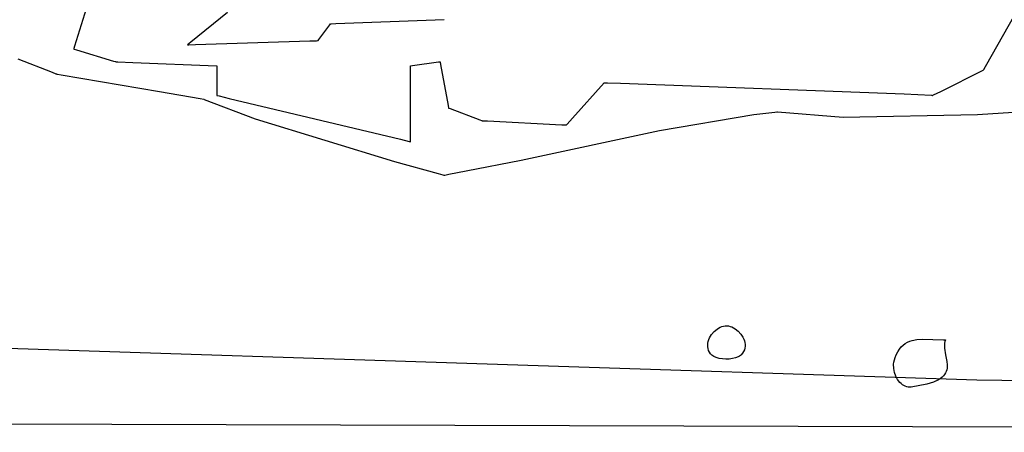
# Model space of a CAD drawing. Extents: x -3.81 to 3.8, y -2.54 to 5.19.
# Tile 14 of 93: x -2.2 to -1.5, y -2.54 to -2.25. Entities that reach past the tile are written whole.
import ezdxf

# ---------------------------------------------------------------- set-up
doc = ezdxf.new("R2010")
doc.units = 0

msp = doc.modelspace()

# ---------------------------------------------------------------- linework, layer by layer
at = {"layer": 'Layer 1', "color": 7, "linetype": 'CONTINUOUS'}
for p, q in [((-2.148386, -2.232984), (-2.158853, -2.267004)), ((-2.05122, -2.243476), (-2.077099, -2.264183)), ((-1.518014, -2.281235), (-1.49708, -2.244596)), ((-1.979306, -2.252018), (-1.97886, -2.251423)), ((-1.97886, -2.251423), (-1.978764, -2.251296)), ((-1.978764, -2.251296), (-1.978755, -2.251284)), ((-1.978755, -2.251284), (-1.978753, -2.25128)), ((-1.978753, -2.25128), (-1.978752, -2.25128)), ((-1.978752, -2.25128), (-1.978752, -2.25128)), ((-1.978752, -2.25128), (-1.978752, -2.25128)), ((-1.978752, -2.25128), (-1.978751, -2.25128)), ((-1.978751, -2.25128), (-1.978747, -2.251279)), ((-1.978747, -2.251279), (-1.978729, -2.251279)), ((-1.978729, -2.251279), (-1.978651, -2.251276)), ((-1.978651, -2.251276), (-1.978333, -2.251264)), ((-1.978333, -2.251264), (-1.975078, -2.251143)), ((-1.975078, -2.251143), (-1.905195, -2.248554)), ((-1.905195, -2.248554), (-1.898756, -2.248315)), ((-1.987091, -2.262395), (-1.979306, -2.252018)), ((-2.077099, -2.264183), (-2.079488, -2.266094)), ((-2.073767, -2.26591), (-1.993339, -2.263314)), ((-1.993339, -2.263314), (-1.988743, -2.263165)), ((-1.988743, -2.263165), (-1.987763, -2.263134)), ((-1.987763, -2.263134), (-1.98767, -2.263131)), ((-1.98767, -2.263131), (-1.987648, -2.26313)), ((-1.987648, -2.26313), (-1.987643, -2.26313)), ((-1.987643, -2.26313), (-1.987642, -2.26313)), ((-1.987642, -2.26313), (-1.987641, -2.263129)), ((-1.987642, -2.26313), (-1.987642, -2.26313)), ((-1.987642, -2.26313), (-1.987642, -2.26313)), ((-1.987641, -2.263129), (-1.987639, -2.263126)), ((-1.987639, -2.263126), (-1.98763, -2.263114)), ((-1.98763, -2.263114), (-1.987535, -2.262988)), ((-1.987535, -2.262988), (-1.987091, -2.262395)), ((-2.159482, -2.269049), (-2.159484, -2.269055)), ((-2.159484, -2.269055), (-2.159484, -2.269055)), ((-2.159484, -2.269055), (-2.159484, -2.269055)), ((-2.159484, -2.269055), (-2.159484, -2.269055)), ((-2.159484, -2.269055), (-2.159482, -2.269056)), ((-2.159393, -2.268758), (-2.159482, -2.269049)), ((-2.159482, -2.269056), (-2.159475, -2.269058)), ((-2.159475, -2.269058), (-2.159444, -2.269067)), ((-2.159444, -2.269067), (-2.159118, -2.269165)), ((-2.158853, -2.267004), (-2.159393, -2.268758)), ((-2.159118, -2.269165), (-2.157593, -2.269623)), ((-2.157593, -2.269623), (-2.131426, -2.277475)), ((-2.079488, -2.266094), (-2.079488, -2.266094)), ((-2.079488, -2.266094), (-2.079487, -2.266094)), ((-2.079487, -2.266094), (-2.079481, -2.266094)), ((-2.079481, -2.266094), (-2.079458, -2.266094)), ((-2.079458, -2.266094), (-2.079363, -2.26609)), ((-2.079363, -2.26609), (-2.078376, -2.266059)), ((-2.078376, -2.266059), (-2.073767, -2.26591)), ((-2.174441, -2.285615), (-2.198468, -2.276175)), ((-2.131426, -2.277475), (-2.130083, -2.277878)), ((-2.130083, -2.277878), (-2.129863, -2.277944)), ((-2.129863, -2.277944), (-2.129858, -2.277945)), ((-2.129858, -2.277945), (-2.129858, -2.277945)), ((-2.129858, -2.277945), (-2.129858, -2.277945)), ((-2.129858, -2.277945), (-2.129857, -2.277945)), ((-2.129857, -2.277945), (-2.129852, -2.277945)), ((-2.129852, -2.277945), (-2.129801, -2.277947)), ((-2.129801, -2.277947), (-2.129549, -2.277958)), ((-2.129549, -2.277958), (-2.128478, -2.278002)), ((-2.128478, -2.278002), (-2.117987, -2.27844)), ((-2.117987, -2.27844), (-2.05899, -2.280899)), ((-1.921141, -2.280721), (-1.902822, -2.278102)), ((-1.902822, -2.278102), (-1.901879, -2.277968)), ((-1.901879, -2.277968), (-1.901724, -2.277945)), ((-1.901724, -2.277945), (-1.901721, -2.277945)), ((-1.901721, -2.277945), (-1.90172, -2.277945)), ((-1.90172, -2.277945), (-1.90172, -2.277945)), ((-1.90172, -2.277945), (-1.90172, -2.277945)), ((-1.90172, -2.277945), (-1.90172, -2.277948)), ((-1.90172, -2.277948), (-1.901718, -2.277956)), ((-1.901718, -2.277956), (-1.901712, -2.277991)), ((-1.901712, -2.277991), (-1.901647, -2.278351)), ((-1.901647, -2.278351), (-1.901341, -2.280032)), ((-2.17193, -2.286601), (-2.174441, -2.285615)), ((-2.05899, -2.280899), (-2.058778, -2.280908)), ((-2.058778, -2.280908), (-2.058748, -2.280909)), ((-2.058748, -2.280909), (-2.058748, -2.280909)), ((-2.058748, -2.280909), (-2.058748, -2.28091)), ((-2.058748, -2.28091), (-2.058748, -2.280911)), ((-2.058748, -2.280911), (-2.058748, -2.280916)), ((-2.058748, -2.280916), (-2.058748, -2.280937)), ((-2.058748, -2.280937), (-2.058748, -2.281163)), ((-2.058748, -2.281163), (-2.058748, -2.282227)), ((-2.058748, -2.282227), (-2.058748, -2.300543)), ((-1.922461, -2.28091), (-1.922461, -2.280909)), ((-1.922461, -2.280909), (-1.92246, -2.280909)), ((-1.922461, -2.280919), (-1.922461, -2.28091)), ((-1.922461, -2.28091), (-1.922461, -2.28091)), ((-1.922461, -2.281049), (-1.922461, -2.280919)), ((-1.922461, -2.281741), (-1.922461, -2.281049)), ((-1.922461, -2.284667), (-1.922461, -2.281741)), ((-1.922461, -2.331728), (-1.922461, -2.284667)), ((-1.92246, -2.280909), (-1.922459, -2.280909)), ((-1.922459, -2.280909), (-1.922454, -2.280909)), ((-1.922454, -2.280909), (-1.922433, -2.280905)), ((-1.922433, -2.280905), (-1.922206, -2.280873)), ((-1.922206, -2.280873), (-1.921141, -2.280721)), ((-1.901341, -2.280032), (-1.896108, -2.308817)), ((-1.549365, -2.298791), (-1.519682, -2.283951)), ((-1.519682, -2.283951), (-1.519552, -2.283886)), ((-1.519552, -2.283886), (-1.519524, -2.283872)), ((-1.519524, -2.283872), (-1.51952, -2.28387)), ((-1.51952, -2.28387), (-1.51952, -2.28387)), ((-1.51952, -2.28387), (-1.519519, -2.28387)), ((-1.519519, -2.28387), (-1.519518, -2.283867)), ((-1.519518, -2.283867), (-1.519512, -2.283858)), ((-1.519512, -2.283858), (-1.519488, -2.283815)), ((-1.519488, -2.283815), (-1.51923, -2.283363)), ((-1.51923, -2.283363), (-1.518014, -2.281235)), ((-2.171401, -2.286808), (-2.17193, -2.286601)), ((-2.171351, -2.286828), (-2.171401, -2.286808)), ((-2.171339, -2.286833), (-2.171351, -2.286828)), ((-2.171336, -2.286834), (-2.171339, -2.286833)), ((-2.171335, -2.286835), (-2.171336, -2.286834)), ((-2.171333, -2.286835), (-2.171335, -2.286835)), ((-2.171335, -2.286835), (-2.171335, -2.286835)), ((-2.170951, -2.2869), (-2.171333, -2.286835)), ((-2.168313, -2.287353), (-2.170951, -2.2869)), ((-2.09906, -2.299224), (-2.168313, -2.287353)), ((-1.80856, -2.317632), (-1.786296, -2.292896)), ((-1.786296, -2.292896), (-1.786198, -2.292787)), ((-1.786198, -2.292787), (-1.786177, -2.292764)), ((-1.786177, -2.292764), (-1.786173, -2.29276)), ((-1.786173, -2.29276), (-1.786173, -2.29276)), ((-1.786173, -2.29276), (-1.786172, -2.29276)), ((-1.786172, -2.29276), (-1.786163, -2.29276)), ((-1.786163, -2.29276), (-1.78612, -2.292762)), ((-1.78612, -2.292762), (-1.785937, -2.292768)), ((-1.785937, -2.292768), (-1.783971, -2.292832)), ((-1.783971, -2.292832), (-1.774707, -2.293136)), ((-1.774707, -2.293136), (-1.575255, -2.300459)), ((-2.070496, -2.30412), (-2.09906, -2.299224)), ((-1.554472, -2.301344), (-1.549365, -2.298791)), ((-2.067962, -2.304555), (-2.070496, -2.30412)), ((-2.067717, -2.304597), (-2.067962, -2.304555)), ((-2.067656, -2.304607), (-2.067717, -2.304597)), ((-2.067642, -2.30461), (-2.067656, -2.304607)), ((-2.067638, -2.30461), (-2.067642, -2.30461)), ((-2.067637, -2.30461), (-2.067638, -2.30461)), ((-2.067638, -2.30461), (-2.067638, -2.30461)), ((-2.067638, -2.30461), (-2.067638, -2.30461)), ((-2.067635, -2.304611), (-2.067637, -2.30461)), ((-2.067561, -2.304639), (-2.067635, -2.304611)), ((-2.03161, -2.318334), (-2.067561, -2.304639)), ((-2.058748, -2.300543), (-2.058748, -2.301486)), ((-2.058748, -2.301486), (-2.058748, -2.301642)), ((-2.058748, -2.301642), (-2.058748, -2.301645)), ((-2.058748, -2.301645), (-2.058748, -2.301646)), ((-2.058748, -2.301646), (-2.058748, -2.301646)), ((-2.058748, -2.301646), (-2.058746, -2.301646)), ((-2.058746, -2.301646), (-2.058737, -2.301648)), ((-2.058737, -2.301648), (-2.058702, -2.301657)), ((-2.058702, -2.301657), (-2.058559, -2.301691)), ((-2.058559, -2.301691), (-2.057055, -2.302051)), ((-2.057055, -2.302051), (-2.050033, -2.30373)), ((-2.050033, -2.30373), (-1.929659, -2.332519)), ((-1.575255, -2.300459), (-1.555993, -2.301592)), ((-1.555993, -2.301592), (-1.555265, -2.301634)), ((-1.555265, -2.301634), (-1.555104, -2.301644)), ((-1.555104, -2.301644), (-1.555076, -2.301646)), ((-1.555076, -2.301646), (-1.555075, -2.301646)), ((-1.555075, -2.301646), (-1.555074, -2.301645)), ((-1.555075, -2.301646), (-1.555075, -2.301646)), ((-1.555074, -2.301645), (-1.555072, -2.301644)), ((-1.555072, -2.301644), (-1.555062, -2.301639)), ((-1.555062, -2.301639), (-1.554961, -2.301589)), ((-1.554961, -2.301589), (-1.554472, -2.301344)), ((-1.896108, -2.308817), (-1.89584, -2.310291)), ((-1.89584, -2.310291), (-1.895796, -2.310531)), ((-1.895796, -2.310531), (-1.895795, -2.310535)), ((-1.895795, -2.310535), (-1.895795, -2.310535)), ((-1.895795, -2.310535), (-1.895795, -2.310535)), ((-1.895795, -2.310535), (-1.895794, -2.310536)), ((-1.895794, -2.310536), (-1.895788, -2.310538)), ((-1.895788, -2.310538), (-1.895765, -2.310547)), ((-1.895765, -2.310547), (-1.895668, -2.310583)), ((-1.895668, -2.310583), (-1.894677, -2.310955)), ((-1.894677, -2.310955), (-1.873758, -2.318796)), ((-1.666158, -2.313662), (-1.680833, -2.315292)), ((-1.66486, -2.313518), (-1.666158, -2.313662)), ((-1.664736, -2.313504), (-1.66486, -2.313518)), ((-1.664705, -2.313501), (-1.664736, -2.313504)), ((-1.664698, -2.3135), (-1.664705, -2.313501)), ((-1.664697, -2.3135), (-1.664698, -2.3135)), ((-1.664696, -2.3135), (-1.664697, -2.3135)), ((-1.664697, -2.3135), (-1.664697, -2.3135)), ((-1.664697, -2.3135), (-1.664697, -2.3135)), ((-1.664693, -2.3135), (-1.664696, -2.3135)), ((-1.664382, -2.313524), (-1.664693, -2.3135)), ((-1.618163, -2.317077), (-1.664382, -2.313524)), ((-1.498339, -2.313662), (-1.52362, -2.315292)), ((-1.933581, -2.348267), (-2.03161, -2.318334)), ((-1.873758, -2.318796), (-1.872459, -2.319283)), ((-1.872459, -2.319283), (-1.872152, -2.319398)), ((-1.872152, -2.319398), (-1.872095, -2.31942)), ((-1.872095, -2.31942), (-1.872091, -2.319421)), ((-1.872091, -2.319421), (-1.872091, -2.319421)), ((-1.872091, -2.319421), (-1.87209, -2.319421)), ((-1.87209, -2.319421), (-1.87209, -2.319421)), ((-1.87209, -2.319421), (-1.872086, -2.319421)), ((-1.872086, -2.319421), (-1.872072, -2.319422)), ((-1.872072, -2.319422), (-1.87201, -2.319425)), ((-1.87201, -2.319425), (-1.87136, -2.319458)), ((-1.87136, -2.319458), (-1.868314, -2.31961)), ((-1.868314, -2.31961), (-1.815979, -2.322229)), ((-1.812388, -2.321885), (-1.80856, -2.317632)), ((-1.680833, -2.315292), (-1.747344, -2.326458)), ((-1.52362, -2.315292), (-1.618163, -2.317077)), ((-1.747344, -2.326458), (-1.844632, -2.347416)), ((-1.815979, -2.322229), (-1.81329, -2.322363)), ((-1.81329, -2.322363), (-1.812847, -2.322385)), ((-1.812847, -2.322385), (-1.812839, -2.322386)), ((-1.812839, -2.322386), (-1.812839, -2.322386)), ((-1.812839, -2.322386), (-1.812838, -2.322386)), ((-1.812838, -2.322385), (-1.812836, -2.322383)), ((-1.812838, -2.322386), (-1.812838, -2.322385)), ((-1.812836, -2.322383), (-1.812829, -2.322375)), ((-1.812829, -2.322375), (-1.812754, -2.322292)), ((-1.812754, -2.322292), (-1.812388, -2.321885)), ((-1.929659, -2.332519), (-1.923488, -2.333995)), ((-1.923488, -2.333995), (-1.92248, -2.334236)), ((-1.92248, -2.334236), (-1.922461, -2.33424)), ((-1.922461, -2.333955), (-1.922461, -2.331728)), ((-1.922461, -2.334172), (-1.922461, -2.333955)), ((-1.922461, -2.334225), (-1.922461, -2.334172)), ((-1.922461, -2.334237), (-1.922461, -2.334225)), ((-1.922461, -2.33424), (-1.922461, -2.334237)), ((-1.922461, -2.33424), (-1.922461, -2.33424)), ((-1.922461, -2.33424), (-1.922461, -2.33424)), ((-1.902723, -2.356839), (-1.933581, -2.348267)), ((-1.844632, -2.347416), (-1.883423, -2.354959)), ((-1.883423, -2.354959), (-1.895438, -2.357296)), ((-1.89951, -2.357732), (-1.902723, -2.356839)), ((-1.898838, -2.357918), (-1.89951, -2.357732)), ((-1.898775, -2.357936), (-1.898838, -2.357918)), ((-1.89876, -2.35794), (-1.898775, -2.357936)), ((-1.898757, -2.357941), (-1.89876, -2.35794)), ((-1.898756, -2.357941), (-1.898757, -2.357941)), ((-1.898755, -2.357941), (-1.898756, -2.357941)), ((-1.898756, -2.357941), (-1.898756, -2.357941)), ((-1.898745, -2.357939), (-1.898755, -2.357941)), ((-1.898281, -2.357849), (-1.898745, -2.357939)), ((-1.895438, -2.357296), (-1.898281, -2.357849)), ((-1.708861, -2.467659), (-1.706803, -2.465912)), ((-1.706803, -2.465912), (-1.705698, -2.465192)), ((-1.705698, -2.465192), (-1.704557, -2.464589)), ((-1.704557, -2.464589), (-1.703392, -2.464114)), ((-1.703392, -2.464114), (-1.702213, -2.463777)), ((-1.702213, -2.463777), (-1.701034, -2.463591)), ((-1.701034, -2.463591), (-1.699862, -2.463565)), ((-1.699862, -2.463565), (-1.698684, -2.463701)), ((-1.698684, -2.463701), (-1.697504, -2.463991)), ((-1.697504, -2.463991), (-1.696333, -2.464422)), ((-1.696333, -2.464422), (-1.695182, -2.464984)), ((-1.695182, -2.464984), (-1.694064, -2.465667)), ((-1.694064, -2.465667), (-1.691967, -2.467348)), ((-1.712584, -2.473302), (-1.712047, -2.472071)), ((-1.712047, -2.472071), (-1.710639, -2.469741)), ((-1.710639, -2.469741), (-1.708861, -2.467659)), ((-1.691967, -2.467348), (-1.690135, -2.469379)), ((-1.690135, -2.469379), (-1.688658, -2.471672)), ((-1.688658, -2.471672), (-1.688081, -2.472889)), ((-1.688081, -2.472889), (-1.687627, -2.474139)), ((-1.566142, -2.473317), (-1.562489, -2.473099)), ((-1.562489, -2.473099), (-1.547401, -2.473548)), ((-1.713389, -2.477122), (-1.713266, -2.475838)), ((-1.713351, -2.478403), (-1.713389, -2.477122)), ((-1.713141, -2.479668), (-1.713351, -2.478403)), ((-1.713266, -2.475838), (-1.712994, -2.474561)), ((-1.712747, -2.480907), (-1.713141, -2.479668)), ((-1.712994, -2.474561), (-1.712584, -2.473302)), ((-1.687627, -2.474139), (-1.687307, -2.47541)), ((-1.687268, -2.479246), (-1.6876, -2.480495)), ((-1.687307, -2.47541), (-1.687133, -2.476692)), ((-1.687117, -2.477975), (-1.687268, -2.479246)), ((-1.687133, -2.476692), (-1.687117, -2.477975)), ((-1.579686, -2.481833), (-1.578513, -2.480027)), ((-1.578513, -2.480027), (-1.57724, -2.478481)), ((-1.57724, -2.478481), (-1.575874, -2.477174)), ((-1.575874, -2.477174), (-1.574423, -2.476088)), ((-1.574423, -2.476088), (-1.572893, -2.475204)), ((-1.572893, -2.475204), (-1.571293, -2.474504)), ((-1.571293, -2.474504), (-1.56963, -2.473969)), ((-1.56963, -2.473969), (-1.566142, -2.473317)), ((-1.547401, -2.473548), (-1.546488, -2.473507)), ((-1.546764, -2.475721), (-1.546878, -2.476867)), ((-1.546878, -2.476867), (-1.546828, -2.479206)), ((-1.546828, -2.479206), (-1.546038, -2.483997)), ((-1.546538, -2.474594), (-1.546764, -2.475721)), ((-1.546185, -2.473489), (-1.546538, -2.474594)), ((-1.546488, -2.473507), (-1.546261, -2.473493)), ((-1.546261, -2.473493), (-1.546204, -2.473489)), ((-1.546204, -2.473489), (-1.54619, -2.473489)), ((-1.54619, -2.473489), (-1.546186, -2.473488)), ((-1.546186, -2.473488), (-1.546185, -2.473488)), ((-1.546185, -2.473488), (-1.546185, -2.473489)), ((-1.712158, -2.482109), (-1.712747, -2.480907)), ((-1.711363, -2.483263), (-1.712158, -2.482109)), ((-1.710523, -2.484186), (-1.711363, -2.483263)), ((-1.709878, -2.484708), (-1.710523, -2.484186)), ((-1.709127, -2.485177), (-1.709878, -2.484708)), ((-1.707349, -2.485956), (-1.709127, -2.485177)), ((-1.705283, -2.486522), (-1.707349, -2.485956)), ((-1.703019, -2.486876), (-1.705283, -2.486522)), ((-1.700649, -2.487018), (-1.703019, -2.486876)), ((-1.698263, -2.486947), (-1.700649, -2.487018)), ((-1.695954, -2.486664), (-1.698263, -2.486947)), ((-1.693812, -2.486168), (-1.695954, -2.486664)), ((-1.691928, -2.48546), (-1.693812, -2.486168)), ((-1.691112, -2.485027), (-1.691928, -2.48546)), ((-1.690394, -2.48454), (-1.691112, -2.485027)), ((-1.689787, -2.484), (-1.690394, -2.48454)), ((-1.688848, -2.482883), (-1.689787, -2.484)), ((-1.688123, -2.481711), (-1.688848, -2.482883)), ((-1.6876, -2.480495), (-1.688123, -2.481711)), ((-1.582061, -2.487566), (-1.58159, -2.485994)), ((-1.58159, -2.485994), (-1.580751, -2.483916)), ((-1.580751, -2.483916), (-1.579686, -2.481833)), ((-1.546038, -2.483997), (-1.545119, -2.488796)), ((-1.582559, -2.490669), (-1.582382, -2.489127)), ((-1.582515, -2.493665), (-1.582559, -2.490669)), ((-1.581993, -2.496497), (-1.582515, -2.493665)), ((-1.582382, -2.489127), (-1.582061, -2.487566)), ((-1.545022, -2.493435), (-1.545238, -2.494549)), ((-1.545119, -2.488796), (-1.544909, -2.491146)), ((-1.544909, -2.491146), (-1.545022, -2.493435)), ((-1.581054, -2.499106), (-1.581993, -2.496497)), ((-1.579762, -2.501432), (-1.581054, -2.499106)), ((-1.54969, -2.500652), (-1.551097, -2.501547)), ((-1.548498, -2.499718), (-1.54969, -2.500652)), ((-1.547505, -2.498747), (-1.548498, -2.499718)), ((-1.546698, -2.497742), (-1.547505, -2.498747)), ((-1.546061, -2.496705), (-1.546698, -2.497742)), ((-1.545579, -2.49564), (-1.546061, -2.496705)), ((-1.545238, -2.494549), (-1.545579, -2.49564)), ((-1.578178, -2.503417), (-1.579762, -2.501432)), ((-1.577297, -2.504262), (-1.578178, -2.503417)), ((-1.576366, -2.505001), (-1.577297, -2.504262)), ((-1.575394, -2.505625), (-1.576366, -2.505001)), ((-1.574388, -2.506126), (-1.575394, -2.505625)), ((-1.573357, -2.506498), (-1.574388, -2.506126)), ((-1.572307, -2.506734), (-1.573357, -2.506498)), ((-1.571247, -2.506824), (-1.572307, -2.506734)), ((-1.570185, -2.506764), (-1.571247, -2.506824)), ((-1.559171, -2.504681), (-1.570185, -2.506764)), ((-1.554615, -2.503209), (-1.559171, -2.504681)), ((-1.551097, -2.501547), (-1.554615, -2.503209)), ((-2.615514, -2.531355), (-0.240031, -2.538451))]:
    msp.add_line(p, q, dxfattribs=at)
at = {"layer": 'Layer 1', "color": 8, "linetype": 'CONTINUOUS'}
for p, q in [((-1.524028, -2.501767), (-3.57052, -2.434972)), ((-0.523653, -2.518634), (-1.524028, -2.501767))]:
    msp.add_line(p, q, dxfattribs=at)

doc.saveas('drawing.dxf')
